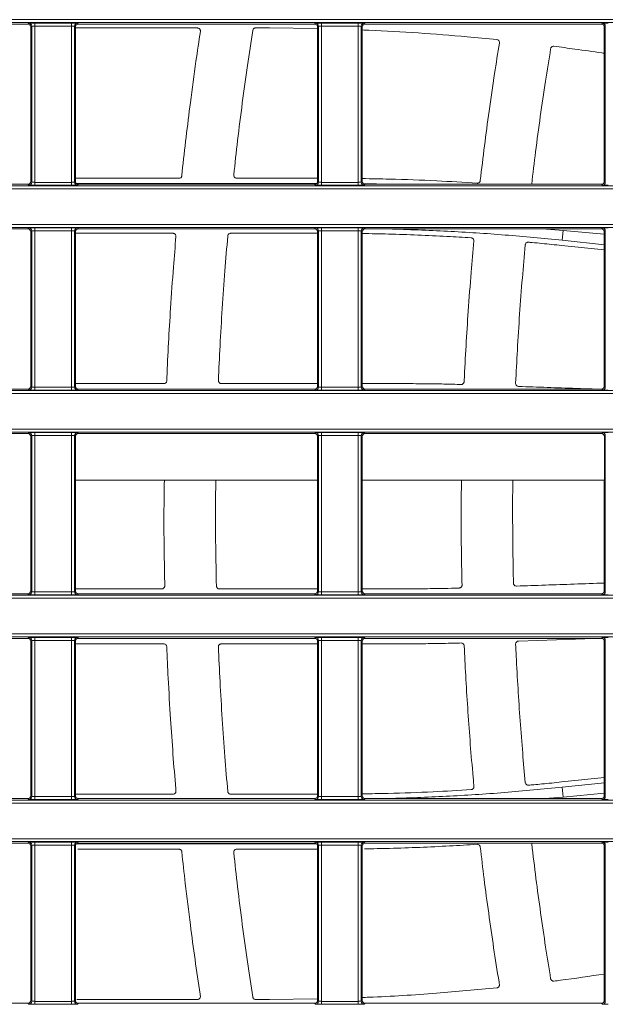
# Model space of a CAD drawing. Header units: millimetres. Extents: x 0 to 1118, y 0 to 864.
# Tile 138 of 256: x 662 to 672, y 96 to 113. Entities that reach past the tile are written whole.
import ezdxf

# ---------------------------------------------------------------- set-up
doc = ezdxf.new("R2010")
doc.units = ezdxf.units.MM

msp = doc.modelspace()

# ---------------------------------------------------------------- linework, layer by layer
at = {"color": 9, "linetype": 'Continuous', "lineweight": 0}
for p, q in [((643.227, 113.061), (706.738, 113.061)), ((706.802, 113.011), (643.277, 113.011)), ((661.802, 112.986), (661.818, 113.002)), ((661.918, 113.003), (662.536, 113.003)), ((661.918, 113.003), (661.918, 112.953)), ((662.536, 113.003), (662.536, 112.953)), ((662.636, 113.002), (662.652, 112.986)), ((666.627, 112.986), (666.643, 113.002)), ((666.743, 113.003), (667.361, 113.003)), ((666.743, 113.003), (666.743, 112.953)), ((667.361, 113.003), (667.361, 112.953)), ((667.461, 113.002), (667.477, 112.986)), ((671.452, 112.986), (671.468, 113.002)), ((661.868, 112.952), (661.852, 112.936)), ((661.868, 110.325), (661.868, 112.952)), ((662.536, 112.953), (661.918, 112.953)), ((661.918, 112.953), (661.918, 110.324)), ((662.536, 110.324), (662.536, 112.953)), ((662.586, 112.952), (662.586, 110.325)), ((662.602, 112.936), (662.586, 112.952)), ((666.693, 112.952), (666.677, 112.936)), ((666.693, 110.325), (666.693, 112.952)), ((667.361, 112.953), (666.743, 112.953)), ((666.743, 112.953), (666.743, 110.324)), ((667.361, 110.324), (667.361, 112.953)), ((667.411, 112.952), (667.411, 110.325)), ((667.427, 112.936), (667.411, 112.952)), ((671.518, 112.952), (671.502, 112.936)), ((671.518, 110.325), (671.518, 112.952)), ((661.852, 110.341), (661.868, 110.325)), ((662.586, 110.325), (662.602, 110.341)), ((666.677, 110.341), (666.693, 110.325)), ((667.411, 110.325), (667.427, 110.341)), ((671.502, 110.341), (671.518, 110.325)), ((706.738, 110.216), (643.227, 110.216)), ((643.277, 110.266), (706.802, 110.266)), ((661.818, 110.275), (661.802, 110.291)), ((661.918, 110.324), (662.536, 110.324)), ((661.918, 110.324), (661.918, 110.274)), ((662.536, 110.274), (661.918, 110.274)), ((662.536, 110.324), (662.536, 110.274)), ((662.652, 110.291), (662.636, 110.275)), ((666.643, 110.275), (666.627, 110.291)), ((666.743, 110.324), (667.361, 110.324)), ((666.743, 110.324), (666.743, 110.274)), ((667.361, 110.274), (666.743, 110.274)), ((667.361, 110.324), (667.361, 110.274)), ((667.477, 110.291), (667.461, 110.275)), ((671.468, 110.275), (671.452, 110.291)), ((643.227, 109.616), (706.738, 109.616)), ((706.802, 109.566), (643.277, 109.566)), ((661.802, 109.541), (661.818, 109.557)), ((661.868, 109.507), (661.852, 109.491)), ((661.868, 106.88), (661.868, 109.507)), ((661.918, 109.558), (662.536, 109.558)), ((661.918, 109.508), (661.918, 109.558)), ((662.536, 109.508), (661.918, 109.508)), ((661.918, 109.508), (661.918, 106.879)), ((662.536, 109.508), (662.536, 109.558)), ((662.536, 106.879), (662.536, 109.508)), ((662.586, 109.507), (662.586, 106.88)), ((662.602, 109.491), (662.586, 109.507)), ((662.636, 109.557), (662.652, 109.541)), ((666.627, 109.541), (666.643, 109.557)), ((666.693, 109.507), (666.677, 109.491)), ((666.693, 106.88), (666.693, 109.507)), ((666.743, 109.558), (667.361, 109.558)), ((666.743, 109.508), (666.743, 109.558)), ((667.361, 109.508), (666.743, 109.508)), ((666.743, 109.508), (666.743, 106.879)), ((667.361, 109.508), (667.361, 109.558)), ((667.361, 106.879), (667.361, 109.508)), ((667.411, 109.507), (667.411, 106.88)), ((667.427, 109.491), (667.411, 109.507)), ((667.461, 109.557), (667.477, 109.541)), ((670.809, 109.515), (670.793, 109.349)), ((671.452, 109.541), (671.468, 109.557)), ((671.518, 109.507), (671.502, 109.491)), ((671.518, 106.88), (671.518, 109.507)), ((661.852, 106.896), (661.868, 106.88)), ((661.918, 106.829), (661.918, 106.879)), ((661.918, 106.879), (662.536, 106.879)), ((662.536, 106.829), (662.536, 106.879)), ((662.586, 106.88), (662.602, 106.896)), ((666.677, 106.896), (666.693, 106.88)), ((666.743, 106.829), (666.743, 106.879)), ((666.743, 106.879), (667.361, 106.879)), ((667.361, 106.829), (667.361, 106.879)), ((667.411, 106.88), (667.427, 106.896)), ((671.502, 106.896), (671.518, 106.88)), ((706.738, 106.771), (643.227, 106.771)), ((643.277, 106.821), (706.802, 106.821)), ((661.818, 106.83), (661.802, 106.846)), ((662.536, 106.829), (661.918, 106.829)), ((662.652, 106.846), (662.636, 106.83)), ((666.643, 106.83), (666.627, 106.846)), ((667.361, 106.829), (666.743, 106.829)), ((667.477, 106.846), (667.461, 106.83)), ((671.468, 106.83), (671.452, 106.846)), ((643.227, 106.171), (706.738, 106.171)), ((706.802, 106.121), (643.277, 106.121)), ((661.802, 106.096), (661.818, 106.112)), ((661.868, 106.062), (661.852, 106.046)), ((661.868, 103.435), (661.868, 106.062)), ((661.918, 106.113), (662.536, 106.113)), ((661.918, 106.063), (661.918, 106.113)), ((662.536, 106.063), (661.918, 106.063)), ((661.918, 106.063), (661.918, 103.434)), ((662.536, 106.063), (662.536, 106.113)), ((662.536, 103.434), (662.536, 106.063)), ((662.586, 106.062), (662.586, 103.435)), ((662.602, 106.046), (662.586, 106.062)), ((662.636, 106.112), (662.652, 106.096)), ((666.627, 106.096), (666.643, 106.112)), ((666.693, 106.062), (666.677, 106.046)), ((666.693, 103.435), (666.693, 106.062)), ((666.743, 106.113), (667.361, 106.113)), ((666.743, 106.063), (666.743, 106.113)), ((667.361, 106.063), (666.743, 106.063)), ((666.743, 106.063), (666.743, 103.434)), ((667.361, 106.063), (667.361, 106.113)), ((667.361, 103.434), (667.361, 106.063)), ((667.411, 106.062), (667.411, 103.435)), ((667.427, 106.046), (667.411, 106.062)), ((667.461, 106.112), (667.477, 106.096)), ((671.452, 106.096), (671.468, 106.112)), ((671.518, 106.062), (671.502, 106.046)), ((671.518, 103.435), (671.518, 106.062)), ((643.277, 103.376), (706.802, 103.376)), ((661.818, 103.385), (661.802, 103.401)), ((661.852, 103.451), (661.868, 103.435)), ((661.918, 103.384), (661.918, 103.434)), ((661.918, 103.434), (662.536, 103.434)), ((662.536, 103.384), (661.918, 103.384)), ((662.536, 103.384), (662.536, 103.434)), ((662.586, 103.435), (662.602, 103.451)), ((662.652, 103.401), (662.636, 103.385)), ((666.643, 103.385), (666.627, 103.401)), ((666.677, 103.451), (666.693, 103.435)), ((666.743, 103.384), (666.743, 103.434)), ((666.743, 103.434), (667.361, 103.434)), ((667.361, 103.384), (666.743, 103.384)), ((667.361, 103.384), (667.361, 103.434)), ((667.411, 103.435), (667.427, 103.451)), ((667.477, 103.401), (667.461, 103.385)), ((671.468, 103.385), (671.452, 103.401)), ((671.502, 103.451), (671.518, 103.435)), ((706.738, 103.326), (643.227, 103.326)), ((643.227, 102.726), (706.738, 102.726)), ((706.802, 102.676), (643.277, 102.676)), ((661.802, 102.651), (661.818, 102.667)), ((661.868, 102.617), (661.852, 102.601)), ((661.868, 99.99), (661.868, 102.617)), ((661.918, 102.668), (662.536, 102.668)), ((661.918, 102.618), (661.918, 102.668)), ((662.536, 102.618), (661.918, 102.618)), ((661.918, 102.618), (661.918, 99.989)), ((662.536, 102.618), (662.536, 102.668)), ((662.536, 99.989), (662.536, 102.618)), ((662.586, 102.617), (662.586, 99.99)), ((662.602, 102.601), (662.586, 102.617)), ((662.636, 102.667), (662.652, 102.651)), ((666.627, 102.651), (666.643, 102.667)), ((666.693, 102.617), (666.677, 102.601)), ((666.693, 99.99), (666.693, 102.617)), ((666.743, 102.668), (667.361, 102.668)), ((666.743, 102.618), (666.743, 102.668)), ((667.361, 102.618), (666.743, 102.618)), ((666.743, 102.618), (666.743, 99.989)), ((667.361, 102.618), (667.361, 102.668)), ((667.361, 99.989), (667.361, 102.618)), ((667.411, 102.617), (667.411, 99.99)), ((667.427, 102.601), (667.411, 102.617)), ((667.461, 102.667), (667.477, 102.651)), ((671.452, 102.651), (671.468, 102.667)), ((671.518, 102.617), (671.502, 102.601)), ((671.518, 99.99), (671.518, 102.617)), ((670.809, 99.981), (670.793, 100.148)), ((643.277, 99.931), (706.802, 99.931)), ((661.818, 99.94), (661.802, 99.956)), ((661.852, 100.006), (661.868, 99.99)), ((661.918, 99.939), (661.918, 99.989)), ((661.918, 99.989), (662.536, 99.989)), ((662.536, 99.939), (661.918, 99.939)), ((662.536, 99.939), (662.536, 99.989)), ((662.586, 99.99), (662.602, 100.006)), ((662.652, 99.956), (662.636, 99.94)), ((666.643, 99.94), (666.627, 99.956)), ((666.677, 100.006), (666.693, 99.99)), ((666.743, 99.939), (666.743, 99.989)), ((666.743, 99.989), (667.361, 99.989)), ((667.361, 99.939), (666.743, 99.939)), ((667.361, 99.939), (667.361, 99.989)), ((667.411, 99.99), (667.427, 100.006)), ((667.477, 99.956), (667.461, 99.94)), ((671.468, 99.94), (671.452, 99.956)), ((671.502, 100.006), (671.518, 99.99)), ((706.738, 99.881), (643.227, 99.881)), ((643.227, 99.281), (706.738, 99.281)), ((706.802, 99.231), (643.277, 99.231)), ((661.802, 99.206), (661.818, 99.222)), ((661.868, 99.172), (661.852, 99.156)), ((661.868, 96.545), (661.868, 99.172)), ((661.918, 99.223), (662.536, 99.223)), ((661.918, 99.223), (661.918, 99.173)), ((662.536, 99.173), (661.918, 99.173)), ((661.918, 99.173), (661.918, 96.544)), ((662.536, 99.223), (662.536, 99.173)), ((662.536, 96.544), (662.536, 99.173)), ((662.586, 99.172), (662.586, 96.545)), ((662.602, 99.156), (662.586, 99.172)), ((662.636, 99.222), (662.652, 99.206)), ((666.627, 99.206), (666.643, 99.222)), ((666.693, 99.172), (666.677, 99.156)), ((666.693, 96.545), (666.693, 99.172)), ((666.743, 99.223), (667.361, 99.223)), ((666.743, 99.223), (666.743, 99.173)), ((667.361, 99.173), (666.743, 99.173)), ((666.743, 99.173), (666.743, 96.544)), ((667.361, 99.223), (667.361, 99.173)), ((667.361, 96.544), (667.361, 99.173)), ((667.411, 99.172), (667.411, 96.545)), ((667.427, 99.156), (667.411, 99.172)), ((667.461, 99.222), (667.477, 99.206)), ((671.452, 99.206), (671.468, 99.222)), ((671.518, 99.172), (671.502, 99.156)), ((671.518, 96.545), (671.518, 99.172)), ((661.818, 96.495), (661.802, 96.511)), ((661.852, 96.561), (661.868, 96.545)), ((661.918, 96.544), (662.536, 96.544)), ((661.918, 96.544), (661.918, 96.494)), ((662.536, 96.494), (661.918, 96.494)), ((662.536, 96.544), (662.536, 96.494)), ((662.586, 96.545), (662.602, 96.561)), ((662.652, 96.511), (662.636, 96.495)), ((666.643, 96.495), (666.627, 96.511)), ((666.677, 96.561), (666.693, 96.545)), ((666.743, 96.544), (667.361, 96.544)), ((666.743, 96.544), (666.743, 96.494)), ((667.361, 96.494), (666.743, 96.494)), ((667.361, 96.544), (667.361, 96.494)), ((667.411, 96.545), (667.427, 96.561)), ((667.477, 96.511), (667.461, 96.495)), ((671.468, 96.495), (671.452, 96.511)), ((671.502, 96.561), (671.518, 96.545))]:
    msp.add_line(p, q, dxfattribs=at)
at = {"color": 7, "linetype": 'Continuous', "lineweight": 15}
for p, q in [((657.827, 112.986), (661.802, 112.986)), ((662.652, 112.986), (666.627, 112.986)), ((667.477, 112.986), (671.452, 112.986)), ((661.852, 110.341), (661.852, 112.936)), ((662.602, 112.936), (662.602, 110.341)), ((666.669, 112.912), (665.866, 112.921)), ((666.677, 110.341), (666.677, 112.936)), ((667.427, 112.936), (667.427, 110.341)), ((671.496, 110.317), (671.496, 112.96)), ((671.502, 110.341), (671.502, 112.936)), ((662.602, 110.392), (664.342, 110.392)), ((661.802, 110.291), (657.827, 110.291)), ((666.627, 110.291), (662.652, 110.291)), ((671.452, 110.291), (667.477, 110.291)), ((657.827, 109.541), (661.802, 109.541)), ((662.652, 109.541), (666.627, 109.541)), ((667.477, 109.541), (671.452, 109.541)), ((670.46, 109.541), (670.809, 109.515)), ((670.809, 109.515), (671.496, 109.45)), ((671.496, 106.872), (671.496, 109.515)), ((661.852, 106.896), (661.852, 109.491)), ((662.602, 109.491), (662.602, 106.896)), ((664.244, 109.467), (662.602, 109.467)), ((666.677, 106.896), (666.677, 109.491)), ((667.427, 109.491), (667.427, 106.896)), ((670.793, 109.349), (671.502, 109.274)), ((671.502, 106.896), (671.502, 109.491)), ((671.502, 109.187), (670.783, 109.262)), ((662.602, 106.938), (664.088, 106.938)), ((667.427, 106.938), (668.035, 106.938)), ((661.802, 106.846), (657.827, 106.846)), ((666.627, 106.846), (662.652, 106.846)), ((671.452, 106.846), (667.477, 106.846)), ((657.827, 106.096), (661.802, 106.096)), ((661.852, 103.451), (661.852, 106.046)), ((662.602, 106.046), (662.602, 103.451)), ((662.652, 106.096), (666.627, 106.096)), ((666.677, 103.451), (666.677, 106.046)), ((667.427, 106.046), (667.427, 103.451)), ((667.477, 106.096), (671.452, 106.096)), ((671.502, 103.451), (671.502, 106.046)), ((666.677, 105.311), (662.602, 105.311)), ((671.496, 105.311), (667.427, 105.311)), ((671.496, 103.427), (671.496, 105.311)), ((661.802, 103.401), (657.827, 103.401)), ((662.602, 103.484), (664.056, 103.484)), ((666.627, 103.401), (662.652, 103.401)), ((667.427, 103.484), (668.035, 103.484)), ((671.452, 103.401), (667.477, 103.401)), ((657.827, 102.651), (661.802, 102.651)), ((661.852, 100.006), (661.852, 102.601)), ((662.602, 102.601), (662.602, 100.006)), ((664.088, 102.559), (662.602, 102.559)), ((662.652, 102.651), (666.627, 102.651)), ((666.677, 100.006), (666.677, 102.601)), ((667.427, 102.601), (667.427, 100.006)), ((668.035, 102.559), (667.427, 102.559)), ((667.477, 102.651), (671.452, 102.651)), ((671.335, 102.651), (670.057, 102.606)), ((671.496, 99.982), (671.496, 102.625)), ((671.502, 100.006), (671.502, 102.601)), ((670.783, 100.235), (671.502, 100.31)), ((671.502, 100.222), (670.793, 100.148)), ((661.802, 99.956), (657.827, 99.956)), ((662.602, 100.03), (664.244, 100.03)), ((666.627, 99.956), (662.652, 99.956)), ((671.452, 99.956), (667.477, 99.956)), ((670.809, 99.981), (670.496, 99.956)), ((671.496, 100.047), (670.809, 99.981)), ((657.827, 99.206), (661.802, 99.206)), ((661.852, 96.561), (661.852, 99.156)), ((662.602, 99.156), (662.602, 96.561)), ((664.342, 99.105), (662.642, 99.105)), ((662.652, 99.206), (666.627, 99.206)), ((666.677, 96.561), (666.677, 99.156)), ((667.427, 99.156), (667.427, 96.561)), ((667.456, 99.2), (667.885, 99.206)), ((667.477, 99.206), (671.452, 99.206)), ((671.496, 96.537), (671.496, 99.18)), ((671.502, 96.561), (671.502, 99.156)), ((665.866, 96.576), (666.669, 96.585)), ((661.802, 96.511), (657.827, 96.511)), ((662.626, 96.576), (664.655, 96.576)), ((666.627, 96.511), (662.652, 96.511)), ((665.634, 96.576), (665.866, 96.576)), ((671.452, 96.511), (667.477, 96.511))]:
    msp.add_line(p, q, dxfattribs=at)
at = {"color": 9, "linetype": 'Continuous', "lineweight": 0}
for centre, start, end in [((661.818, 112.952), 0.0051, 89.9949), ((662.636, 112.952), 90.0051, 179.9949), ((666.643, 112.952), 0.0051, 89.9949), ((667.461, 112.952), 90.0051, 179.9949), ((671.468, 112.952), 0.0051, 89.9949), ((661.818, 110.325), 270.0051, 359.9949), ((662.636, 110.325), 180.0051, 269.9949), ((666.643, 110.325), 270.0051, 359.9949), ((667.461, 110.325), 180.0051, 269.9949), ((671.468, 110.325), 270.0051, 359.9949), ((661.818, 109.507), 0.0051, 89.9949), ((662.636, 109.507), 90.0051, 179.9949), ((666.643, 109.507), 0.0051, 89.9949), ((667.461, 109.507), 90.0051, 179.9949), ((671.468, 109.507), 0.0051, 89.9949), ((661.818, 106.88), 270.0051, 359.9949), ((662.636, 106.88), 180.0051, 269.9949), ((666.643, 106.88), 270.0051, 359.9949), ((667.461, 106.88), 180.0051, 269.9949), ((671.468, 106.88), 270.0051, 359.9949), ((661.818, 106.062), 0.0051, 89.9949), ((662.636, 106.062), 90.0051, 179.9949), ((666.643, 106.062), 0.0051, 89.9949), ((667.461, 106.062), 90.0051, 179.9949), ((671.468, 106.062), 0.0051, 89.9949), ((661.818, 103.435), 270.0051, 359.9949), ((662.636, 103.435), 180.0051, 269.9949), ((666.643, 103.435), 270.0051, 359.9949), ((667.461, 103.435), 180.0051, 269.9949), ((671.468, 103.435), 270.0051, 359.9949), ((661.818, 102.617), 0.0051, 89.9949), ((662.636, 102.617), 90.0051, 179.9949), ((666.643, 102.617), 0.0051, 89.9949), ((667.461, 102.617), 90.0051, 179.9949), ((671.468, 102.617), 0.0051, 89.9949), ((661.818, 99.99), 270.0051, 359.9949), ((662.636, 99.99), 180.0051, 269.9949), ((666.643, 99.99), 270.0051, 359.9949), ((667.461, 99.99), 180.0051, 269.9949), ((671.468, 99.99), 270.0051, 359.9949), ((661.818, 99.172), 0.0051, 89.9949), ((662.636, 99.172), 90.0051, 179.9949), ((666.643, 99.172), 0.0051, 89.9949), ((667.461, 99.172), 90.0051, 179.9949), ((671.468, 99.172), 0.0051, 89.9949), ((661.818, 96.545), 270.0051, 359.9949), ((662.636, 96.545), 180.0051, 269.9949), ((666.643, 96.545), 270.0051, 359.9949), ((667.461, 96.545), 180.0051, 269.9949), ((671.468, 96.545), 270.0051, 359.9949)]:
    msp.add_arc(centre, 0.05, start, end, dxfattribs=at)
at = {"color": 7, "linetype": 'Continuous', "lineweight": 15}
for centre, major_axis, start_param, end_param in [((661.802, 112.936), (-0.0354, -0.0354), 2.356233, 3.926953), ((662.652, 112.936), (-0.0354, 0.0354), 5.497825, 7.068545), ((666.627, 112.936), (-0.0354, -0.0354), 2.356233, 3.926953), ((667.477, 112.936), (-0.0354, 0.0354), 5.497825, 7.068545), ((671.452, 112.936), (-0.0354, -0.0354), 2.356233, 3.926953), ((661.802, 110.341), (0.0354, -0.0354), 5.497825, 7.068545), ((662.652, 110.341), (0.0354, 0.0354), 2.356233, 3.926953), ((666.627, 110.341), (0.0354, -0.0354), 5.497825, 7.068545), ((667.477, 110.341), (0.0354, 0.0354), 2.356233, 3.926953), ((671.452, 110.341), (0.0354, -0.0354), 5.497825, 7.068545), ((661.802, 109.491), (-0.0354, -0.0354), 2.356233, 3.926953), ((662.652, 109.491), (-0.0354, 0.0354), 5.497825, 7.068545), ((666.627, 109.491), (-0.0354, -0.0354), 2.356233, 3.926953), ((667.477, 109.491), (-0.0354, 0.0354), 5.497825, 7.068545), ((671.452, 109.491), (-0.0354, -0.0354), 2.356233, 3.926953), ((661.802, 106.896), (0.0354, -0.0354), 5.497825, 7.068545), ((662.652, 106.896), (0.0354, 0.0354), 2.356233, 3.926953), ((666.627, 106.896), (0.0354, -0.0354), 5.497825, 7.068545), ((667.477, 106.896), (0.0354, 0.0354), 2.356233, 3.926953), ((671.452, 106.896), (0.0354, -0.0354), 5.497825, 7.068545), ((661.802, 106.046), (-0.0354, -0.0354), 2.356233, 3.926953), ((662.652, 106.046), (-0.0354, 0.0354), 5.497825, 7.068545), ((666.627, 106.046), (-0.0354, -0.0354), 2.356233, 3.926953), ((667.477, 106.046), (-0.0354, 0.0354), 5.497825, 7.068545), ((671.452, 106.046), (-0.0354, -0.0354), 2.356233, 3.926953), ((661.802, 103.451), (0.0354, -0.0354), 5.497825, 7.068545), ((662.652, 103.451), (0.0354, 0.0354), 2.356233, 3.926953), ((666.627, 103.451), (0.0354, -0.0354), 5.497825, 7.068545), ((667.477, 103.451), (0.0354, 0.0354), 2.356233, 3.926953), ((671.452, 103.451), (0.0354, -0.0354), 5.497825, 7.068545), ((661.802, 102.601), (-0.0354, -0.0354), 2.356233, 3.926953), ((662.652, 102.601), (-0.0354, 0.0354), 5.497825, 7.068545), ((666.627, 102.601), (-0.0354, -0.0354), 2.356233, 3.926953), ((667.477, 102.601), (-0.0354, 0.0354), 5.497825, 7.068545), ((671.452, 102.601), (-0.0354, -0.0354), 2.356233, 3.926953), ((661.802, 100.006), (0.0354, -0.0354), 5.497825, 7.068545), ((662.652, 100.006), (0.0354, 0.0354), 2.356233, 3.926953), ((666.627, 100.006), (0.0354, -0.0354), 5.497825, 7.068545), ((667.477, 100.006), (0.0354, 0.0354), 2.356233, 3.926953), ((671.452, 100.006), (0.0354, -0.0354), 5.497825, 7.068545), ((661.802, 99.156), (-0.0354, -0.0354), 2.356233, 3.926953), ((662.652, 99.156), (-0.0354, 0.0354), 5.497825, 7.068545), ((666.627, 99.156), (-0.0354, -0.0354), 2.356233, 3.926953), ((667.477, 99.156), (-0.0354, 0.0354), 5.497825, 7.068545), ((671.452, 99.156), (-0.0354, -0.0354), 2.356233, 3.926953), ((661.802, 96.561), (0.0354, -0.0354), 5.497825, 7.068545), ((662.652, 96.561), (0.0354, 0.0354), 2.356233, 3.926953), ((666.627, 96.561), (0.0354, -0.0354), 5.497825, 7.068545), ((667.477, 96.561), (0.0354, 0.0354), 2.356233, 3.926953), ((671.452, 96.561), (0.0354, -0.0354), 5.497825, 7.068545)]:
    msp.add_ellipse(centre, major_axis=major_axis, ratio=0.999924, start_param=start_param, end_param=end_param, dxfattribs=at)
at = {"color": 9, "linetype": 'Continuous', "lineweight": 0}
for centre, major_axis, ratio, start_param, end_param in [((661.918, 113.002), (0.1, 0), 0.008727, 1.570796, 3.132866), ((662.536, 113.002), (0.1, 0), 0.008727, 0.008727, 1.570796), ((666.743, 113.002), (0.1, 0), 0.008727, 1.570796, 3.132866), ((667.361, 113.002), (0.1, 0), 0.008727, 0.008727, 1.570796), ((671.568, 113.002), (0.1, 0), 0.008727, 1.570796, 3.132866), ((661.918, 112.952), (0.05, 0), 0.017454, 1.570796, 3.132866), ((662.536, 112.952), (0.05, 0), 0.017454, 0.008727, 1.570796), ((666.743, 112.952), (0.05, 0), 0.017454, 1.570796, 3.132866), ((667.361, 112.952), (0.05, 0), 0.017454, 0.008727, 1.570796), ((661.918, 110.275), (0.1, 0), 0.008727, 3.150319, 4.712389), ((661.918, 110.325), (0.05, 0), 0.017454, 3.150319, 4.712389), ((662.536, 110.325), (0.05, 0), 0.017454, 4.712389, 6.274459), ((662.536, 110.275), (0.1, 0), 0.008727, 4.712389, 6.274459), ((666.743, 110.275), (0.1, 0), 0.008727, 3.150319, 4.712389), ((666.743, 110.325), (0.05, 0), 0.017454, 3.150319, 4.712389), ((667.361, 110.325), (0.05, 0), 0.017454, 4.712389, 6.274459), ((667.361, 110.275), (0.1, 0), 0.008727, 4.712389, 6.274459), ((671.568, 110.275), (0.1, 0), 0.008727, 3.150319, 4.712389), ((661.918, 109.557), (0.1, 0), 0.008727, 1.570796, 3.132866), ((661.918, 109.507), (0.05, 0), 0.017454, 1.570796, 3.132866), ((662.536, 109.557), (0.1, 0), 0.008727, 0.008727, 1.570796), ((662.536, 109.507), (0.05, 0), 0.017454, 0.008727, 1.570796), ((666.743, 109.557), (0.1, 0), 0.008727, 1.570796, 3.132866), ((666.743, 109.507), (0.05, 0), 0.017454, 1.570796, 3.132866), ((667.361, 109.557), (0.1, 0), 0.008727, 0.008727, 1.570796), ((667.361, 109.507), (0.05, 0), 0.017454, 0.008727, 1.570796), ((671.568, 109.557), (0.1, 0), 0.008727, 1.570796, 3.132866), ((661.918, 106.88), (0.05, 0), 0.017454, 3.150319, 4.712389), ((662.536, 106.88), (0.05, 0), 0.017454, 4.712389, 6.274459), ((666.743, 106.88), (0.05, 0), 0.017454, 3.150319, 4.712389), ((667.361, 106.88), (0.05, 0), 0.017454, 4.712389, 6.274459), ((661.918, 106.83), (0.1, 0), 0.008727, 3.150319, 4.712389), ((662.536, 106.83), (0.1, 0), 0.008727, 4.712389, 6.274459), ((666.743, 106.83), (0.1, 0), 0.008727, 3.150319, 4.712389), ((667.361, 106.83), (0.1, 0), 0.008727, 4.712389, 6.274459), ((671.568, 106.83), (0.1, 0), 0.008727, 3.150319, 4.712389), ((661.918, 106.112), (0.1, 0), 0.008727, 1.570796, 3.132866), ((661.918, 106.062), (0.05, 0), 0.017454, 1.570796, 3.132866), ((662.536, 106.112), (0.1, 0), 0.008727, 0.008727, 1.570796), ((662.536, 106.062), (0.05, 0), 0.017454, 0.008727, 1.570796), ((666.743, 106.112), (0.1, 0), 0.008727, 1.570796, 3.132866), ((666.743, 106.062), (0.05, 0), 0.017454, 1.570796, 3.132866), ((667.361, 106.112), (0.1, 0), 0.008727, 0.008727, 1.570796), ((667.361, 106.062), (0.05, 0), 0.017454, 0.008727, 1.570796), ((671.568, 106.112), (0.1, 0), 0.008727, 1.570796, 3.132866), ((661.918, 103.385), (0.1, 0), 0.008727, 3.150319, 4.712389), ((661.918, 103.435), (0.05, 0), 0.017454, 3.150319, 4.712389), ((662.536, 103.435), (0.05, 0), 0.017454, 4.712389, 6.274459), ((662.536, 103.385), (0.1, 0), 0.008727, 4.712389, 6.274459), ((666.743, 103.385), (0.1, 0), 0.008727, 3.150319, 4.712389), ((666.743, 103.435), (0.05, 0), 0.017454, 3.150319, 4.712389), ((667.361, 103.435), (0.05, 0), 0.017454, 4.712389, 6.274459), ((667.361, 103.385), (0.1, 0), 0.008727, 4.712389, 6.274459), ((671.568, 103.385), (0.1, 0), 0.008727, 3.150319, 4.712389), ((661.918, 102.667), (0.1, 0), 0.008727, 1.570796, 3.132866), ((661.918, 102.617), (0.05, 0), 0.017454, 1.570796, 3.132866), ((662.536, 102.667), (0.1, 0), 0.008727, 0.008727, 1.570796), ((662.536, 102.617), (0.05, 0), 0.017454, 0.008727, 1.570796), ((666.743, 102.667), (0.1, 0), 0.008727, 1.570796, 3.132866), ((666.743, 102.617), (0.05, 0), 0.017454, 1.570796, 3.132866), ((667.361, 102.667), (0.1, 0), 0.008727, 0.008727, 1.570796), ((667.361, 102.617), (0.05, 0), 0.017454, 0.008727, 1.570796), ((671.568, 102.667), (0.1, 0), 0.008727, 1.570796, 3.132866), ((661.918, 99.94), (0.1, 0), 0.008727, 3.150319, 4.712389), ((661.918, 99.99), (0.05, 0), 0.017454, 3.150319, 4.712389), ((662.536, 99.99), (0.05, 0), 0.017454, 4.712389, 6.274459), ((662.536, 99.94), (0.1, 0), 0.008727, 4.712389, 6.274459), ((666.743, 99.94), (0.1, 0), 0.008727, 3.150319, 4.712389), ((666.743, 99.99), (0.05, 0), 0.017454, 3.150319, 4.712389), ((667.361, 99.99), (0.05, 0), 0.017454, 4.712389, 6.274459), ((667.361, 99.94), (0.1, 0), 0.008727, 4.712389, 6.274459), ((671.568, 99.94), (0.1, 0), 0.008727, 3.150319, 4.712389), ((661.918, 99.222), (0.1, 0), 0.008727, 1.570796, 3.132866), ((661.918, 99.172), (0.05, 0), 0.017454, 1.570796, 3.132866), ((662.536, 99.222), (0.1, 0), 0.008727, 0.008727, 1.570796), ((662.536, 99.172), (0.05, 0), 0.017454, 0.008727, 1.570796), ((666.743, 99.222), (0.1, 0), 0.008727, 1.570796, 3.132866), ((666.743, 99.172), (0.05, 0), 0.017454, 1.570796, 3.132866), ((667.361, 99.222), (0.1, 0), 0.008727, 0.008727, 1.570796), ((667.361, 99.172), (0.05, 0), 0.017454, 0.008727, 1.570796), ((671.568, 99.222), (0.1, 0), 0.008727, 1.570796, 3.132866), ((661.918, 96.495), (0.1, 0), 0.008727, 3.150319, 4.712389), ((661.918, 96.545), (0.05, 0), 0.017454, 3.150319, 4.712389), ((662.536, 96.545), (0.05, 0), 0.017454, 4.712389, 6.274459), ((662.536, 96.495), (0.1, 0), 0.008727, 4.712389, 6.274459), ((666.743, 96.495), (0.1, 0), 0.008727, 3.150319, 4.712389), ((666.743, 96.545), (0.05, 0), 0.017454, 3.150319, 4.712389), ((667.361, 96.545), (0.05, 0), 0.017454, 4.712389, 6.274459), ((667.361, 96.495), (0.1, 0), 0.008727, 4.712389, 6.274459), ((671.568, 96.495), (0.1, 0), 0.008727, 3.150319, 4.712389)]:
    msp.add_ellipse(centre, major_axis=major_axis, ratio=ratio, start_param=start_param, end_param=end_param, dxfattribs=at)
at = {"color": 7, "linetype": 'Continuous', "lineweight": 15}
for points, knots in [([(664.655, 112.921), (663.989, 112.921), (663.309, 112.921), (662.617, 112.921), (662.602, 112.921)], [0, 0, 0, 0, 0.97747, 1, 1, 1, 1]), ([(664.705, 112.864), (664.68, 112.697), (664.62, 112.298), (664.514, 111.51), (664.438, 110.867), (664.394, 110.457), (664.392, 110.436)], [0, 0, 0, 0, 0.207385, 0.494185, 0.974416, 1, 1, 1, 1]), ([(664.655, 112.921), (664.661, 112.92), (664.674, 112.919), (664.69, 112.909), (664.701, 112.894), (664.706, 112.879), (664.705, 112.869), (664.705, 112.864)], [0, 0, 0, 0, 0.225082, 0.450495, 0.664919, 0.859188, 1, 1, 1, 1]), ([(665.585, 112.878), (665.555, 112.682), (665.494, 112.276), (665.409, 111.659), (665.332, 111.045), (665.287, 110.641), (665.266, 110.448)], [0, 0, 0, 0, 0.242362, 0.502501, 0.762752, 1, 1, 1, 1]), ([(665.585, 112.878), (665.586, 112.883), (665.589, 112.894), (665.599, 112.907), (665.612, 112.917), (665.624, 112.921), (665.632, 112.921), (665.634, 112.921)], [0, 0, 0, 0, 0.21778, 0.435268, 0.660504, 0.900966, 1, 1, 1, 1]), ([(665.866, 112.921), (665.838, 112.921), (665.783, 112.921), (665.706, 112.921), (665.656, 112.921), (665.634, 112.921)], [0, 0, 0, 0, 0.35946, 0.71892, 1, 1, 1, 1]), ([(669.692, 112.725), (669.525, 112.742), (669.087, 112.785), (668.37, 112.839), (667.781, 112.876), (667.465, 112.886), (667.427, 112.888)], [0, 0, 0, 0, 0.222331, 0.586366, 0.9506, 1, 1, 1, 1]), ([(669.736, 112.668), (669.709, 112.497), (669.647, 112.114), (669.535, 111.344), (669.459, 110.744), (669.414, 110.355), (669.414, 110.354)], [0, 0, 0, 0, 0.22278, 0.497472, 0.999064, 1, 1, 1, 1]), ([(669.692, 112.725), (669.698, 112.724), (669.711, 112.721), (669.726, 112.709), (669.735, 112.693), (669.737, 112.678), (669.736, 112.671), (669.736, 112.668)], [0, 0, 0, 0, 0.247393, 0.495445, 0.722854, 0.920153, 1, 1, 1, 1]), ([(670.598, 112.571), (670.569, 112.39), (670.508, 112.011), (670.423, 111.433), (670.346, 110.855), (670.3, 110.474), (670.279, 110.293)], [0, 0, 0, 0, 0.239563, 0.500508, 0.761574, 1, 1, 1, 1]), ([(670.598, 112.571), (670.599, 112.577), (670.602, 112.587), (670.612, 112.6), (670.624, 112.609), (670.639, 112.614), (670.649, 112.614), (670.654, 112.614)], [0, 0, 0, 0, 0.193566, 0.386768, 0.589521, 0.811567, 1, 1, 1, 1]), ([(671.496, 112.495), (671.484, 112.497), (671.322, 112.522), (671.041, 112.562), (670.771, 112.598), (670.654, 112.614)], [0, 0, 0, 0, 0.041266, 0.582231, 1, 1, 1, 1]), ([(664.392, 110.436), (664.391, 110.431), (664.389, 110.42), (664.38, 110.407), (664.368, 110.397), (664.354, 110.392), (664.346, 110.392), (664.342, 110.392)], [0, 0, 0, 0, 0.206617, 0.413015, 0.625623, 0.855616, 1, 1, 1, 1]), ([(665.316, 110.392), (665.31, 110.392), (665.298, 110.394), (665.282, 110.403), (665.271, 110.418), (665.266, 110.434), (665.266, 110.444), (665.266, 110.448)], [0, 0, 0, 0, 0.219307, 0.438695, 0.654313, 0.857319, 1, 1, 1, 1]), ([(665.316, 110.392), (665.557, 110.392), (666.012, 110.392), (666.464, 110.392), (666.677, 110.392)], [0, 0, 0, 0, 0.530303, 1, 1, 1, 1]), ([(667.427, 110.387), (667.581, 110.385), (668.001, 110.377), (668.646, 110.354), (669.135, 110.324), (669.361, 110.311)], [0, 0, 0, 0, 0.237664, 0.64649, 1, 1, 1, 1]), ([(669.414, 110.354), (669.413, 110.349), (669.411, 110.339), (669.402, 110.327), (669.39, 110.317), (669.376, 110.311), (669.366, 110.311), (669.361, 110.311)], [0, 0, 0, 0, 0.190821, 0.381359, 0.57953, 0.799499, 1, 1, 1, 1]), ([(666.659, 110.304), (666.022, 110.304), (664.682, 110.304), (663.319, 110.304), (662.603, 110.304)], [0, 0, 0, 0, 0.475003, 1, 1, 1, 1]), ([(667.885, 110.291), (667.885, 110.291), (667.742, 110.297), (667.599, 110.297), (667.455, 110.297)], [0, 0, 0, 0, 0.005139, 1, 1, 1, 1]), ([(667.875, 109.541), (668.204, 109.529), (668.86, 109.507), (669.833, 109.442), (670.473, 109.38), (670.793, 109.349)], [0, 0, 0, 0, 0.335132, 0.667445, 1, 1, 1, 1]), ([(664.294, 109.414), (664.279, 109.242), (664.246, 108.84), (664.19, 108.048), (664.156, 107.41), (664.139, 107.003), (664.138, 106.985)], [0, 0, 0, 0, 0.212327, 0.497086, 0.97817, 1, 1, 1, 1]), ([(664.244, 109.467), (664.25, 109.466), (664.262, 109.465), (664.278, 109.455), (664.289, 109.441), (664.294, 109.426), (664.294, 109.417), (664.294, 109.414)], [0, 0, 0, 0, 0.232499, 0.465401, 0.685569, 0.884813, 1, 1, 1, 1]), ([(665.165, 109.421), (665.149, 109.226), (665.114, 108.82), (665.071, 108.204), (665.034, 107.589), (665.016, 107.184), (665.007, 106.991)], [0, 0, 0, 0, 0.241036, 0.501178, 0.761431, 1, 1, 1, 1]), ([(665.165, 109.421), (665.166, 109.426), (665.168, 109.437), (665.177, 109.451), (665.19, 109.461), (665.203, 109.466), (665.212, 109.467), (665.215, 109.467)], [0, 0, 0, 0, 0.208096, 0.415916, 0.63112, 0.860768, 1, 1, 1, 1]), ([(666.677, 109.467), (666.596, 109.467), (666.369, 109.467), (665.994, 109.467), (665.588, 109.467), (665.328, 109.467), (665.215, 109.467)], [0, 0, 0, 0, 0.166969, 0.468236, 0.769533, 1, 1, 1, 1]), ([(669.261, 109.391), (669.125, 109.399), (668.826, 109.417), (668.362, 109.438), (667.886, 109.455), (667.574, 109.46), (667.427, 109.463)], [0, 0, 0, 0, 0.223226, 0.49232, 0.761466, 1, 1, 1, 1]), ([(669.261, 109.391), (669.267, 109.39), (669.28, 109.388), (669.295, 109.376), (669.305, 109.36), (669.308, 109.346), (669.308, 109.339), (669.308, 109.337)], [0, 0, 0, 0, 0.250851, 0.5024, 0.732453, 0.932261, 1, 1, 1, 1]), ([(669.308, 109.337), (669.292, 109.162), (669.256, 108.769), (669.197, 107.987), (669.161, 107.373), (669.143, 106.977), (669.143, 106.97)], [0, 0, 0, 0, 0.221787, 0.498952, 0.991392, 1, 1, 1, 1]), ([(670.171, 109.271), (670.155, 109.085), (670.119, 108.698), (670.075, 108.108), (670.037, 107.518), (670.018, 107.129), (670.009, 106.944)], [0, 0, 0, 0, 0.23913, 0.500002, 0.760999, 1, 1, 1, 1]), ([(670.171, 109.271), (670.172, 109.276), (670.174, 109.286), (670.183, 109.3), (670.195, 109.31), (670.21, 109.316), (670.221, 109.316), (670.226, 109.316)], [0, 0, 0, 0, 0.189782, 0.379214, 0.577863, 0.795249, 1, 1, 1, 1]), ([(670.783, 109.262), (670.728, 109.268), (670.617, 109.279), (670.452, 109.296), (670.321, 109.308), (670.246, 109.315), (670.226, 109.316)], [0, 0, 0, 0, 0.297503, 0.595013, 0.892542, 1, 1, 1, 1]), ([(664.138, 106.985), (664.138, 106.98), (664.136, 106.969), (664.128, 106.956), (664.116, 106.945), (664.103, 106.939), (664.093, 106.938), (664.088, 106.938)], [0, 0, 0, 0, 0.197483, 0.394764, 0.597797, 0.817258, 1, 1, 1, 1]), ([(665.057, 106.938), (665.051, 106.938), (665.039, 106.94), (665.024, 106.949), (665.012, 106.964), (665.007, 106.978), (665.007, 106.987), (665.007, 106.991)], [0, 0, 0, 0, 0.227858, 0.455862, 0.678357, 0.886873, 1, 1, 1, 1]), ([(665.057, 106.938), (665.539, 106.938), (666.082, 106.938), (666.617, 106.938), (666.677, 106.938)], [0, 0, 0, 0, 0.888649, 1, 1, 1, 1]), ([(668.035, 106.938), (668.147, 106.937), (668.371, 106.937), (668.677, 106.933), (668.917, 106.928), (669.046, 106.924), (669.092, 106.923)], [0, 0, 0, 0, 0.317097, 0.634193, 0.868509, 1, 1, 1, 1]), ([(669.143, 106.97), (669.142, 106.965), (669.141, 106.955), (669.133, 106.942), (669.122, 106.931), (669.108, 106.924), (669.097, 106.923), (669.092, 106.923)], [0, 0, 0, 0, 0.186624, 0.372983, 0.566564, 0.781207, 1, 1, 1, 1]), ([(670.057, 106.89), (670.051, 106.891), (670.039, 106.893), (670.023, 106.904), (670.013, 106.919), (670.009, 106.933), (670.009, 106.941), (670.009, 106.944)], [0, 0, 0, 0, 0.241077, 0.482457, 0.713177, 0.922022, 1, 1, 1, 1]), ([(670.057, 106.89), (670.38, 106.879), (670.808, 106.864), (671.231, 106.849), (671.335, 106.846)], [0, 0, 0, 0, 0.756091, 1, 1, 1, 1]), ([(664.098, 105.311), (664.095, 105.123), (664.088, 104.57), (664.096, 103.977), (664.105, 103.572), (664.106, 103.534)], [0, 0, 0, 0, 0.31657, 0.935081, 1, 1, 1, 1]), ([(664.963, 105.311), (664.962, 105.179), (664.958, 104.808), (664.961, 104.216), (664.969, 103.755), (664.974, 103.533)], [0, 0, 0, 0, 0.222658, 0.625235, 1, 1, 1, 1]), ([(669.097, 105.311), (669.095, 105.123), (669.089, 104.548), (669.097, 103.96), (669.107, 103.56), (669.107, 103.548)], [0, 0, 0, 0, 0.31907, 0.979053, 1, 1, 1, 1]), ([(669.962, 105.311), (669.962, 105.295), (669.958, 105.087), (669.958, 104.685), (669.961, 104.124), (669.969, 103.756), (669.973, 103.58)], [0, 0, 0, 0, 0.027144, 0.361346, 0.695499, 1, 1, 1, 1]), ([(669.107, 103.548), (669.107, 103.543), (669.106, 103.533), (669.1, 103.519), (669.089, 103.508), (669.075, 103.5), (669.064, 103.498), (669.059, 103.498)], [0, 0, 0, 0, 0.184644, 0.369034, 0.560372, 0.772386, 1, 1, 1, 1]), ([(670.025, 103.53), (670.019, 103.531), (670.006, 103.532), (669.99, 103.541), (669.978, 103.556), (669.974, 103.57), (669.973, 103.578), (669.973, 103.58)], [0, 0, 0, 0, 0.241133, 0.482559, 0.713558, 0.922747, 1, 1, 1, 1]), ([(670.025, 103.53), (670.348, 103.542), (670.843, 103.559), (671.332, 103.576), (671.502, 103.582)], [0, 0, 0, 0, 0.653418, 1, 1, 1, 1]), ([(664.106, 103.534), (664.105, 103.529), (664.104, 103.518), (664.097, 103.504), (664.086, 103.493), (664.072, 103.485), (664.061, 103.484), (664.056, 103.484)], [0, 0, 0, 0, 0.18907, 0.377956, 0.572182, 0.782009, 1, 1, 1, 1]), ([(665.024, 103.484), (665.018, 103.484), (665.006, 103.486), (664.99, 103.495), (664.979, 103.509), (664.974, 103.523), (664.974, 103.531), (664.974, 103.533)], [0, 0, 0, 0, 0.236857, 0.473927, 0.703737, 0.918316, 1, 1, 1, 1]), ([(665.024, 103.484), (665.512, 103.484), (666.066, 103.484), (666.612, 103.484), (666.677, 103.484)], [0, 0, 0, 0, 0.881825, 1, 1, 1, 1]), ([(668.035, 103.484), (668.145, 103.484), (668.364, 103.484), (668.662, 103.489), (668.894, 103.493), (669.016, 103.497), (669.059, 103.498)], [0, 0, 0, 0, 0.320203, 0.640406, 0.873628, 1, 1, 1, 1]), ([(664.088, 102.559), (664.094, 102.558), (664.107, 102.557), (664.122, 102.547), (664.133, 102.533), (664.138, 102.52), (664.138, 102.513), (664.138, 102.512)], [0, 0, 0, 0, 0.248569, 0.497685, 0.730763, 0.94172, 1, 1, 1, 1]), ([(665.007, 102.506), (665.007, 102.512), (665.008, 102.522), (665.015, 102.537), (665.026, 102.549), (665.041, 102.557), (665.051, 102.558), (665.057, 102.559)], [0, 0, 0, 0, 0.191132, 0.382009, 0.579707, 0.790654, 1, 1, 1, 1]), ([(666.677, 102.559), (666.617, 102.559), (666.301, 102.559), (665.761, 102.559), (665.28, 102.559), (665.057, 102.559)], [0, 0, 0, 0, 0.110699, 0.589135, 1, 1, 1, 1]), ([(669.092, 102.574), (669.075, 102.573), (668.946, 102.57), (668.706, 102.564), (668.371, 102.56), (668.147, 102.559), (668.035, 102.559)], [0, 0, 0, 0, 0.04871, 0.365806, 0.682903, 1, 1, 1, 1]), ([(669.092, 102.574), (669.098, 102.573), (669.111, 102.572), (669.127, 102.562), (669.138, 102.548), (669.142, 102.535), (669.143, 102.528), (669.143, 102.527)], [0, 0, 0, 0, 0.256939, 0.514637, 0.749435, 0.953568, 1, 1, 1, 1]), ([(670.009, 102.553), (670.009, 102.558), (670.009, 102.569), (670.016, 102.584), (670.027, 102.596), (670.041, 102.604), (670.052, 102.606), (670.057, 102.606)], [0, 0, 0, 0, 0.187738, 0.375142, 0.57135, 0.78589, 1, 1, 1, 1]), ([(670.009, 102.553), (670.012, 102.486), (670.024, 102.237), (670.048, 101.807), (670.084, 101.263), (670.125, 100.736), (670.156, 100.39), (670.171, 100.226)], [0, 0, 0, 0, 0.086287, 0.320125, 0.553994, 0.787832, 1, 1, 1, 1]), ([(664.138, 102.512), (664.146, 102.335), (664.164, 101.927), (664.211, 101.13), (664.258, 100.498), (664.293, 100.096), (664.294, 100.083)], [0, 0, 0, 0, 0.218162, 0.502921, 0.984006, 1, 1, 1, 1]), ([(665.007, 102.506), (665.016, 102.313), (665.034, 101.908), (665.071, 101.294), (665.114, 100.677), (665.149, 100.271), (665.165, 100.076)], [0, 0, 0, 0, 0.238384, 0.498527, 0.75878, 1, 1, 1, 1]), ([(669.143, 102.527), (669.151, 102.361), (669.168, 102.012), (669.201, 101.482), (669.24, 100.936), (669.277, 100.495), (669.301, 100.237), (669.308, 100.16)], [0, 0, 0, 0, 0.210282, 0.440938, 0.671565, 0.902221, 1, 1, 1, 1]), ([(670.226, 100.18), (670.255, 100.183), (670.33, 100.19), (670.461, 100.202), (670.617, 100.217), (670.728, 100.229), (670.783, 100.235)], [0, 0, 0, 0, 0.1581411, 0.4049354, 0.7024645, 1, 1, 1, 1]), ([(664.294, 100.083), (664.294, 100.078), (664.294, 100.067), (664.287, 100.053), (664.277, 100.041), (664.263, 100.032), (664.251, 100.03), (664.245, 100.03), (664.244, 100.03)], [0, 0, 0, 0, 0.181183, 0.362195, 0.548181, 0.749043, 0.96783, 1, 1, 1, 1]), ([(665.215, 100.03), (665.209, 100.03), (665.198, 100.031), (665.182, 100.041), (665.171, 100.055), (665.166, 100.068), (665.166, 100.075), (665.165, 100.076)], [0, 0, 0, 0, 0.246403, 0.49309, 0.730749, 0.952037, 1, 1, 1, 1]), ([(667.427, 100.034), (667.574, 100.037), (667.973, 100.044), (668.585, 100.066), (669.048, 100.093), (669.261, 100.106)], [0, 0, 0, 0, 0.238535, 0.649519, 1, 1, 1, 1]), ([(670.793, 100.148), (670.47, 100.116), (669.822, 100.053), (668.847, 99.989), (668.194, 99.967), (667.871, 99.956)], [0, 0, 0, 0, 0.3359619, 0.6719245, 1, 1, 1, 1]), ([(669.308, 100.16), (669.308, 100.155), (669.308, 100.144), (669.302, 100.13), (669.292, 100.118), (669.278, 100.109), (669.267, 100.107), (669.261, 100.106)], [0, 0, 0, 0, 0.180411, 0.360584, 0.547347, 0.754197, 1, 1, 1, 1]), ([(670.226, 100.18), (670.22, 100.18), (670.207, 100.181), (670.191, 100.189), (670.178, 100.203), (670.173, 100.217), (670.172, 100.224), (670.171, 100.226)], [0, 0, 0, 0, 0.243408, 0.487125, 0.71995, 0.930554, 1, 1, 1, 1]), ([(665.215, 100.03), (665.475, 100.03), (665.964, 100.03), (666.449, 100.03), (666.677, 100.03)], [0, 0, 0, 0, 0.531589, 1, 1, 1, 1]), ([(662.62, 99.192), (662.737, 99.192), (663.516, 99.192), (664.863, 99.192), (666.084, 99.192), (666.659, 99.192)], [0, 0, 0, 0, 0.085388, 0.569361, 1, 1, 1, 1]), ([(664.342, 99.105), (664.348, 99.104), (664.36, 99.103), (664.376, 99.093), (664.387, 99.079), (664.391, 99.068), (664.392, 99.062), (664.392, 99.061)], [0, 0, 0, 0, 0.257398, 0.515416, 0.755817, 0.973663, 1, 1, 1, 1]), ([(665.266, 99.049), (665.266, 99.054), (665.266, 99.065), (665.272, 99.08), (665.282, 99.093), (665.296, 99.102), (665.308, 99.105), (665.315, 99.105), (665.316, 99.105)], [0, 0, 0, 0, 0.183538, 0.366828, 0.556735, 0.759444, 0.973883, 1, 1, 1, 1]), ([(666.677, 99.105), (666.603, 99.105), (666.391, 99.105), (666.039, 99.105), (665.659, 99.105), (665.417, 99.105), (665.316, 99.105)], [0, 0, 0, 0, 0.16269, 0.4695284, 0.7763947, 1, 1, 1, 1]), ([(669.361, 99.186), (669.207, 99.176), (668.886, 99.157), (668.395, 99.134), (667.918, 99.118), (667.607, 99.112), (667.466, 99.11)], [0, 0, 0, 0, 0.24562, 0.511885, 0.778203, 1, 1, 1, 1]), ([(669.361, 99.186), (669.368, 99.186), (669.38, 99.185), (669.397, 99.176), (669.409, 99.162), (669.413, 99.15), (669.414, 99.143), (669.414, 99.142)], [0, 0, 0, 0, 0.261359, 0.523529, 0.761638, 0.968661, 1, 1, 1, 1]), ([(669.414, 99.142), (669.435, 98.964), (669.479, 98.591), (669.554, 98.026), (669.638, 97.446), (669.7, 97.047), (669.734, 96.841), (669.736, 96.828)], [0, 0, 0, 0, 0.230767, 0.481583, 0.732363, 0.98318, 1, 1, 1, 1]), ([(670.279, 99.204), (670.279, 99.201), (670.302, 99.003), (670.35, 98.613), (670.428, 98.033), (670.51, 97.47), (670.569, 97.102), (670.598, 96.925)], [0, 0, 0, 0, 0.004724, 0.25886, 0.513033, 0.767168, 1, 1, 1, 1]), ([(664.392, 99.061), (664.411, 98.883), (664.456, 98.473), (664.554, 97.674), (664.642, 97.042), (664.703, 96.644), (664.705, 96.632)], [0, 0, 0, 0, 0.219023, 0.505822, 0.986053, 1, 1, 1, 1]), ([(665.266, 99.049), (665.287, 98.856), (665.332, 98.453), (665.409, 97.838), (665.494, 97.221), (665.555, 96.815), (665.585, 96.619)], [0, 0, 0, 0, 0.237061, 0.4972, 0.757451, 1, 1, 1, 1]), ([(670.654, 96.883), (670.648, 96.883), (670.635, 96.883), (670.618, 96.891), (670.605, 96.904), (670.6, 96.917), (670.598, 96.924), (670.598, 96.925)], [0, 0, 0, 0, 0.248075, 0.496504, 0.732821, 0.946026, 1, 1, 1, 1]), ([(670.654, 96.883), (670.69, 96.888), (670.974, 96.925), (671.256, 96.967), (671.502, 97.003)], [0, 0, 0, 0, 0.129122, 1, 1, 1, 1]), ([(667.427, 96.609), (667.465, 96.61), (667.884, 96.624), (668.642, 96.673), (669.354, 96.74), (669.692, 96.771)], [0, 0, 0, 0, 0.049401, 0.549376, 1, 1, 1, 1]), ([(669.736, 96.828), (669.737, 96.823), (669.737, 96.813), (669.732, 96.799), (669.724, 96.786), (669.711, 96.776), (669.699, 96.772), (669.693, 96.772), (669.692, 96.771)], [0, 0, 0, 0, 0.1765082, 0.3527894, 0.5353617, 0.7375541, 0.9642065, 1, 1, 1, 1]), ([(664.705, 96.632), (664.705, 96.627), (664.706, 96.617), (664.7, 96.602), (664.691, 96.589), (664.677, 96.58), (664.665, 96.576), (664.657, 96.576), (664.655, 96.576)], [0, 0, 0, 0, 0.173769, 0.34738, 0.525638, 0.718145, 0.928007, 1, 1, 1, 1]), ([(665.634, 96.576), (665.628, 96.576), (665.617, 96.577), (665.601, 96.587), (665.589, 96.601), (665.586, 96.613), (665.585, 96.619)], [0, 0, 0, 0, 0.256655, 0.513667, 0.759864, 1, 1, 1, 1])]:
    msp.add_open_spline(points, degree=3, knots=knots, dxfattribs=at)

doc.saveas('drawing.dxf')
